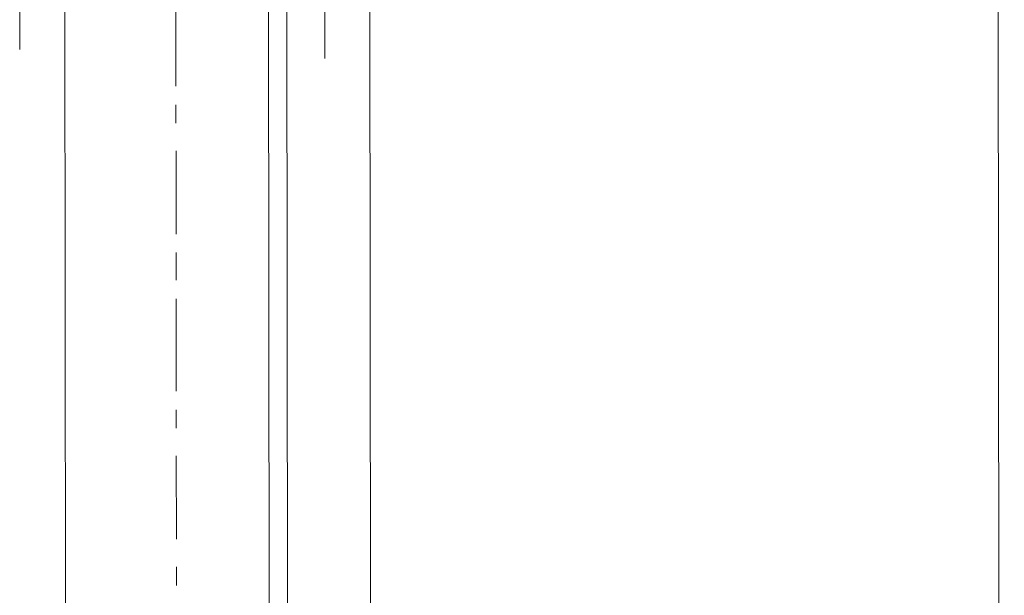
# Model space of a CAD drawing. Header units: inches. Extents: x -5850 to 5646, y 8947 to 13007.
# Tile 147 of 256: x -4095 to -4050, y 10787 to 10813. Entities that reach past the tile are written whole.
import ezdxf

# ---------------------------------------------------------------- set-up
doc = ezdxf.new("R2010")
doc.units = ezdxf.units.IN
doc.header["$MEASUREMENT"] = 0
doc.layers.add('at_Entity', color=7, linetype='Continuous')

msp = doc.modelspace()

# ---------------------------------------------------------------- linework, layer by layer
at = {"layer": 'at_Entity', "color": 7, "lineweight": 20}
for p, q in [((-4082.906, 10561.097), (-4083.653, 11398.29)), ((-4079.025, 11398.294), (-4078.223, 10500.273)), ((-4049.504, 10500.299), (-4050.306, 11398.32)), ((-4092.218, 10561.089), (-4092.903, 11328.164)), ((-4082.015, 10500.27), (-4082.754, 11328.173))]:
    msp.add_line(p, q, dxfattribs=at)
at = {"layer": 'at_Entity', "color": 3, "lineweight": 20}
for p, q in [((-4094.506, 10811.992), (-4094.509, 10815.371)), ((-4087.37, 10814.53), (-4087.366, 10810.309)), ((-4080.567, 10814.96), (-4080.564, 10811.581)), ((-4087.365, 10809.461), (-4087.365, 10808.619)), ((-4087.364, 10807.348), (-4087.36, 10803.55)), ((-4087.359, 10802.702), (-4087.358, 10801.437)), ((-4087.358, 10800.595), (-4087.354, 10796.368)), ((-4087.353, 10795.526), (-4087.352, 10794.678)), ((-4087.351, 10793.412), (-4087.348, 10789.609)), ((-4087.347, 10788.343), (-4087.346, 10787.496))]:
    msp.add_line(p, q, dxfattribs=at)

doc.saveas('drawing.dxf')
